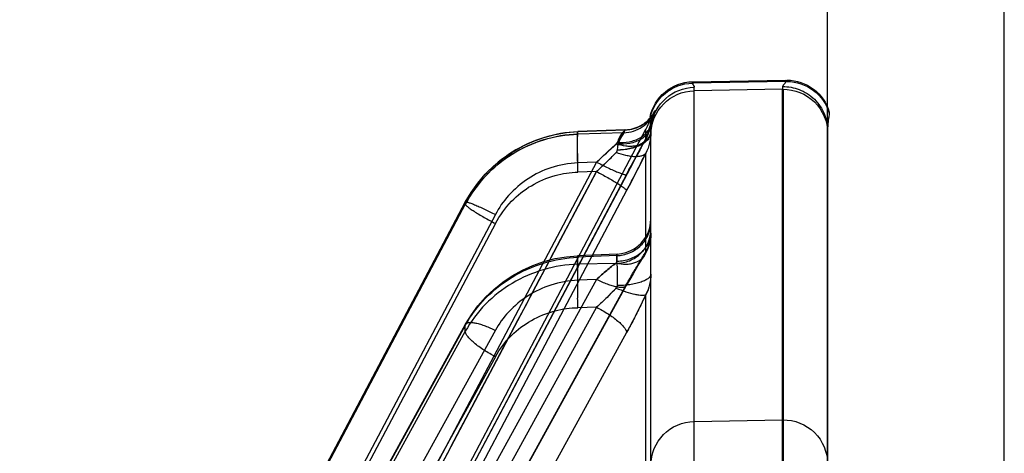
# Model space of a CAD drawing. Header units: millimetres. Extents: x 178516 to 426772, y -178579 to -115871.
# Tile 185 of 256: x 317307 to 317330, y -132166 to -132157. Entities that reach past the tile are written whole.
import ezdxf

# ---------------------------------------------------------------- set-up
doc = ezdxf.new("R2010")
doc.units = ezdxf.units.MM
doc.header["$MEASUREMENT"] = 0
doc.layers.get('0').update_dxf_attribs({"color": 252, "lineweight": 5})
doc.layers.add('AHU03-3-68634OBJ', color=7, linetype='Continuous')
doc.layers.add('EC-MTR_250-0_7OBJ', color=7, linetype='Continuous')
doc.layers.add('IS_centrale', color=7, linetype='Continuous', lineweight=13)

# ---------------------------------------------------------------- blocks, each defined once
blk = doc.blocks.new('VVS030s_FLX1_250_0.38kW_2.00x2v2_t')
at = {"layer": 'AHU03-3-68634OBJ', "color": 7, "linetype": 'Continuous'}
for p, q in [((225.973, 888.894), (225.973, 620.894)), ((229.973, 888.394), (229.973, 621.394))]:
    blk.add_line(p, q, dxfattribs=at)
at = {"layer": 'EC-MTR_250-0_7OBJ', "color": 7, "linetype": 'Continuous'}
for p, q in [((225.973, 679.489), (225.973, 704.564)), ((221.424, 684.06), (211.124, 702.796)), ((217.773, 684.034), (207.686, 702.374)), ((217.773, 683.9), (207.686, 702.24)), ((207.696, 702.205), (217.78, 683.871)), ((218.453, 684.609), (208.751, 702.249)), ((220.744, 683.488), (210.444, 702.225)), ((218.453, 684.011), (208.751, 701.65)), ((221.417, 682.996), (211.117, 701.732)), ((221.424, 682.969), (211.124, 701.707)), ((220.744, 682.856), (210.444, 701.593)), ((221.424, 680.846), (211.124, 700.331)), ((217.773, 681.155), (207.686, 700.228)), ((217.773, 681.11), (207.686, 700.183)), ((207.687, 700.179), (217.773, 681.107)), ((218.453, 681.59), (208.751, 699.935)), ((220.744, 680.413), (210.444, 699.898)), ((221.502, 680.333), (211.123, 699.965)), ((221.424, 680.478), (211.124, 699.963)), ((218.453, 681.388), (208.751, 699.733)), ((220.744, 680.199), (210.444, 699.685)), ((224.956, 698.463), (224.956, 678.549)), ((224.973, 698.463), (224.973, 678.549)), ((212.331, 697.556), (221.858, 679.454)), ((222.956, 688.466), (222.956, 678.504)), ((221.973, 688.252), (221.973, 679.507)), ((221.858, 687.599), (221.858, 683.2)), ((222.956, 687.545), (222.955, 686.075)), ((222.956, 686.075), (224.956, 686.04)), ((217.773, 684.034), (217.773, 683.9)), ((220.744, 683.488), (220.323, 683.498)), ((220.744, 682.856), (220.323, 682.875)), ((221.201, 682.495), (220.323, 682.515)), ((220.323, 682.515), (220.323, 682.356)), ((221.201, 682.495), (221.201, 682.318)), ((221.208, 682.283), (220.316, 682.322)), ((221.201, 682.318), (220.323, 682.356)), ((221.858, 682.24), (221.858, 679.998)), ((217.773, 681.155), (217.773, 681.11)), ((217.773, 681.11), (217.773, 681.107)), ((220.744, 680.413), (220.323, 680.426)), ((220.744, 680.199), (220.323, 680.215)), ((221.363, 679.534), (220.323, 679.567)), ((220.323, 679.567), (220.323, 679.513)), ((221.858, 679.674), (221.858, 679.454)), ((221.39, 679.468), (220.32, 679.509)), ((221.385, 679.472), (220.323, 679.513)), ((221.385, 679.472), (221.363, 679.534)), ((221.732, 679.377), (221.773, 679.353)), ((221.772, 679.354), (221.811, 679.329)), ((221.811, 679.329), (221.847, 679.303)), ((221.846, 679.303), (221.88, 679.276)), ((221.879, 679.276), (221.91, 679.248)), ((221.91, 679.249), (221.938, 679.22)), ((221.938, 679.221), (221.963, 679.193)), ((221.954, 679.183), (221.954, 679.215)), ((221.962, 679.193), (221.984, 679.167)), ((221.984, 679.167), (222.001, 679.144)), ((222.001, 679.145), (222.015, 679.125)), ((226.011, 679.07), (226.011, 679.101)), ((224.956, 678.549), (222.956, 678.584)), ((224.956, 678.489), (224.956, 678.549)), ((225.031, 678.373), (222.918, 678.409)), ((222.918, 678.409), (222.918, 678.378)), ((222.918, 678.378), (225.031, 678.341)), ((225.031, 678.373), (225.031, 678.341)), ((225.049, 678.341), (225.049, 678.372))]:
    blk.add_line(p, q, dxfattribs=at)
for points in [[(217.78, 683.871), (217.91, 683.658), (218.059, 683.455)], [(218.059, 683.455), (218.229, 683.263), (218.416, 683.085), (218.619, 682.922), (218.836, 682.776), (219.065, 682.648), (219.305, 682.541), (219.552, 682.453), (219.805, 682.387)], [(221.703, 682.502), (221.638, 682.61), (221.569, 682.728), (221.495, 682.857), (221.417, 682.996)], [(221.818, 682.323), (221.763, 682.407), (221.703, 682.502)], [(219.805, 682.387), (220.06, 682.344), (220.316, 682.322)], [(221.208, 682.283), (221.309, 682.273), (221.409, 682.249), (221.504, 682.213), (221.594, 682.165), (221.677, 682.106), (221.752, 682.037), (221.817, 681.96), (221.872, 681.874), (221.916, 681.783), (221.948, 681.686), (221.967, 681.586), (221.973, 681.485)], [(221.935, 682.072), (221.904, 682.158), (221.865, 682.242), (221.818, 682.323)], [(221.973, 681.81), (221.969, 681.897), (221.956, 681.985), (221.935, 682.072)], [(217.773, 681.107), (217.904, 680.885), (218.054, 680.674)], [(218.054, 680.674), (218.224, 680.475), (218.412, 680.29), (218.615, 680.122), (218.834, 679.971), (219.064, 679.84), (219.305, 679.73), (219.553, 679.641), (219.807, 679.574)], [(221.85, 679.69), (221.787, 679.804), (221.72, 679.927), (221.65, 680.057), (221.576, 680.193), (221.5, 680.336)], [(221.85, 679.69), (221.787, 679.804), (221.721, 679.926), (221.651, 680.055), (221.577, 680.191), (221.502, 680.333)], [(219.807, 679.574), (220.063, 679.53), (220.32, 679.509)], [(221.965, 679.343), (221.953, 679.415), (221.935, 679.486), (221.912, 679.556), (221.884, 679.624), (221.85, 679.69)], [(221.39, 679.468), (221.443, 679.464), (221.495, 679.457), (221.546, 679.446), (221.596, 679.433), (221.643, 679.417), (221.688, 679.398), (221.732, 679.377)], [(221.39, 679.468), (221.443, 679.464), (221.496, 679.457), (221.546, 679.446)], [(222.014, 679.126), (222.023, 679.112), (222.029, 679.102), (222.033, 679.096), (222.035, 679.093), (222.036, 679.091), (222.035, 679.092), (222.034, 679.094), (222.032, 679.098), (222.03, 679.104), (222.026, 679.111), (222.023, 679.119), (222.019, 679.129), (222.015, 679.14), (222.01, 679.153), (222.005, 679.167), (222, 679.183), (221.995, 679.2), (221.989, 679.219), (221.984, 679.24), (221.979, 679.262), (221.974, 679.287), (221.969, 679.314), (221.965, 679.343)], [(221.974, 679.464), (221.974, 679.478), (221.974, 679.493), (221.973, 679.507)], [(221.984, 679.24), (221.979, 679.262), (221.974, 679.287), (221.969, 679.314)], [(222.015, 679.14), (222.01, 679.153), (222.005, 679.167), (222, 679.183), (221.995, 679.2)], [(222.03, 679.104), (222.026, 679.111), (222.023, 679.119), (222.019, 679.129)]]:
    blk.add_lwpolyline(points, dxfattribs=at)
for centre, radius, start, end in [((9117.307, 5388.012), 10065.303, 207.7598493, 207.8854687), ((222.974, 687.075), 1, 180.0004, 268.9852), ((224.974, 687.041), 1, 268.9915, 359.9594), ((209.413, 677.456), 13.707, 24.7759, 28.8031), ((238.543, 682.854), 18.232, 177.9743, 178.6596), ((238.201, 682.864), 17.89, 177.9677, 178.6662), ((216.136, 678.332), 6.915, 45.4989, 48.2104), ((216.149, 678.347), 6.896, 45.4945, 48.2139), ((220.989, 682.738), 0.985, 359.9638, 27.9736), ((191.532, 665.015), 33.825, 26.2919, 27.9062), ((262.167, 701.946), 46.053, 207.7859, 208.923), ((241.606, 679.695), 21.296, 178.033, 178.2045), ((241.573, 679.696), 21.263, 178.0328, 178.2046), ((209.905, 668.791), 15.892, 46.647, 46.9947), ((209.906, 668.792), 15.891, 46.6469, 46.9947), ((249.138, 710.455), 41.492, 226.819, 227.6545), ((220.994, 679.213), 0.98, 7.2758, 28.0686), ((222.973, 679.584), 1, 180.003, 269.0033), ((220.973, 678.989), 1, 11.2208, 27.7585), ((223.025, 679.507), 1.052, 180.047, 187.6943), ((223.018, 679.507), 1.045, 180.0204, 187.7196), ((222.974, 679.504), 1, 187.9093, 268.9863), ((224.974, 679.549), 1, 268.9968, 359.9969), ((222.935, 679.409), 1, 191.2272, 269.0041), ((222.935, 679.378), 1, 191.2208, 269), ((218.747, 678.115), 3.45, 15.4363, 16.0955), ((219.028, 678.195), 3.159, 15.4056, 16.1257), ((225.049, 679.372), 1, 270.0001, 344.2498), ((225.049, 679.341), 1, 270, 344.2574)]:
    blk.add_arc(centre, radius, start, end, dxfattribs=at)
for points, knots in [([(218.453, 684.609), (218.366, 684.564), (218.239, 684.491), (218.08, 684.383), (217.974, 684.3), (217.887, 684.221), (217.824, 684.15), (217.785, 684.09), (217.773, 684.051), (217.773, 684.034)], [0, 0, 0, 0, 0.320866, 0.482855, 0.63361, 0.76422, 0.86943, 0.946735, 1, 1, 1, 1]), ([(218.453, 684.609), (218.555, 684.434), (218.787, 684.115), (219.261, 683.763), (219.78, 683.555), (220.148, 683.498), (220.323, 683.498)], [0, 0, 0, 0, 0.267132, 0.514433, 0.769209, 1, 1, 1, 1]), ([(220.323, 682.515), (220.06, 682.522), (219.539, 682.604), (218.82, 682.917), (218.207, 683.396), (217.896, 683.811), (217.773, 684.034)], [0, 0, 0, 0, 0.254425, 0.504671, 0.752459, 1, 1, 1, 1]), ([(217.78, 683.871), (217.786, 683.861), (217.802, 683.847), (217.829, 683.837), (217.868, 683.83), (217.93, 683.832), (218.017, 683.846), (218.117, 683.873), (218.227, 683.911), (218.34, 683.958), (218.415, 683.993), (218.453, 684.011)], [0, 0, 0, 0, 0.050665, 0.082406, 0.120206, 0.216642, 0.340496, 0.488327, 0.65293, 0.826069, 1, 1, 1, 1]), ([(220.323, 682.875), (220.115, 682.889), (219.717, 682.953), (219.177, 683.209), (218.751, 683.566), (218.531, 683.86), (218.453, 684.011)], [0, 0, 0, 0, 0.274387, 0.524104, 0.776008, 1, 1, 1, 1]), ([(220.744, 683.488), (220.833, 683.534), (220.999, 683.63), (221.185, 683.764), (221.305, 683.871), (221.368, 683.94), (221.409, 684.001), (221.424, 684.042), (221.424, 684.06)], [0, 0, 0, 0, 0.331766, 0.631316, 0.75671, 0.860849, 0.941589, 1, 1, 1, 1]), ([(221.858, 683.2), (221.816, 683.293), (221.725, 683.484), (221.581, 683.77), (221.477, 683.963), (221.424, 684.06)], [0, 0, 0, 0, 0.318482, 0.656534, 1, 1, 1, 1]), ([(217.773, 683.9), (217.896, 683.676), (218.208, 683.26), (218.82, 682.777), (219.538, 682.456), (220.06, 682.366), (220.323, 682.356)], [0, 0, 0, 0, 0.247243, 0.495286, 0.745806, 1, 1, 1, 1]), ([(217.773, 683.9), (217.773, 683.898), (217.773, 683.888), (217.776, 683.878), (217.78, 683.871)], [0, 0, 0, 0, 0.259856, 1, 1, 1, 1]), ([(220.323, 682.515), (220.321, 682.529), (220.318, 682.563), (220.314, 682.657), (220.311, 682.813), (220.312, 683.034), (220.314, 683.196), (220.316, 683.28)], [0, 0, 0, 0, 0.055263, 0.134704, 0.365392, 0.66966, 1, 1, 1, 1]), ([(220.983, 683.265), (221.001, 683.247), (221.071, 683.178), (221.139, 683.107), (221.189, 683.053)], [0, 0, 0, 0, 0.254695, 1, 1, 1, 1]), ([(221.188, 683.053), (221.172, 683.071), (221.105, 683.142), (221.036, 683.212), (220.983, 683.265)], [0, 0, 0, 0, 0.24418, 1, 1, 1, 1]), ([(221.188, 683.053), (221.261, 683.083), (221.401, 683.137), (221.572, 683.188), (221.694, 683.21), (221.764, 683.217), (221.818, 683.215), (221.848, 683.207), (221.858, 683.2)], [0, 0, 0, 0, 0.337887, 0.64361, 0.768812, 0.870244, 0.946416, 1, 1, 1, 1]), ([(221.973, 682.738), (221.973, 682.816), (221.954, 682.976), (221.897, 683.128), (221.858, 683.2)], [0, 0, 0, 0, 0.487853, 1, 1, 1, 1]), ([(220.744, 682.856), (220.784, 682.876), (220.863, 682.913), (220.98, 682.96), (221.088, 682.996), (221.185, 683.022), (221.269, 683.035), (221.329, 683.037), (221.367, 683.03), (221.395, 683.02), (221.411, 683.007), (221.417, 682.996)], [0, 0, 0, 0, 0.187515, 0.364207, 0.525211, 0.666446, 0.784572, 0.877936, 0.915484, 0.947578, 1, 1, 1, 1]), ([(221.212, 682.998), (221.212, 683.005), (221.21, 683.018), (221.202, 683.037), (221.193, 683.048), (221.188, 683.053)], [0, 0, 0, 0, 0.321334, 0.647835, 1, 1, 1, 1]), ([(221.201, 682.495), (221.204, 682.52), (221.208, 682.583), (221.211, 682.694), (221.213, 682.837), (221.213, 682.942), (221.212, 682.998)], [0, 0, 0, 0, 0.151152, 0.376303, 0.663329, 1, 1, 1, 1]), ([(221.973, 682.738), (221.973, 682.754), (221.962, 682.79), (221.917, 682.838), (221.845, 682.882), (221.747, 682.922), (221.628, 682.954), (221.494, 682.979), (221.354, 682.993), (221.259, 682.998), (221.212, 682.998)], [0, 0, 0, 0, 0.056618, 0.129844, 0.22844, 0.353301, 0.50126, 0.66439, 0.833454, 1, 1, 1, 1]), ([(221.417, 682.996), (221.418, 682.994), (221.422, 682.986), (221.424, 682.976), (221.424, 682.969)], [0, 0, 0, 0, 0.242305, 1, 1, 1, 1]), ([(221.424, 682.969), (221.475, 682.877), (221.574, 682.702), (221.718, 682.458), (221.813, 682.309), (221.858, 682.24)], [0, 0, 0, 0, 0.374694, 0.708784, 1, 1, 1, 1]), ([(220.323, 682.875), (220.321, 682.839), (220.319, 682.769), (220.316, 682.667), (220.314, 682.571), (220.312, 682.498), (220.312, 682.447), (220.312, 682.414), (220.312, 682.386), (220.312, 682.364), (220.313, 682.346), (220.313, 682.333), (220.314, 682.326), (220.315, 682.323), (220.316, 682.322), (220.316, 682.322)], [0, 0, 0, 0, 0.192572, 0.380221, 0.555154, 0.709164, 0.775808, 0.834592, 0.884963, 0.926371, 0.958393, 0.981109, 0.994759, 0.99832, 1, 1, 1, 1]), ([(220.744, 682.856), (220.82, 682.788), (220.966, 682.66), (221.116, 682.538), (221.189, 682.482)], [0, 0, 0, 0, 0.527631, 1, 1, 1, 1]), ([(221.189, 682.482), (221.116, 682.538), (220.966, 682.66), (220.82, 682.788), (220.744, 682.856)], [0, 0, 0, 0, 0.472369, 1, 1, 1, 1]), ([(221.188, 682.482), (221.26, 682.501), (221.37, 682.517), (221.514, 682.506), (221.641, 682.474), (221.752, 682.409), (221.825, 682.317), (221.849, 682.266), (221.858, 682.24)], [0, 0, 0, 0, 0.28422, 0.421133, 0.551094, 0.786216, 0.894919, 1, 1, 1, 1]), ([(221.188, 682.482), (221.193, 682.478), (221.201, 682.471), (221.21, 682.459), (221.212, 682.449), (221.212, 682.445)], [0, 0, 0, 0, 0.397524, 0.720961, 1, 1, 1, 1]), ([(221.201, 682.495), (221.299, 682.491), (221.45, 682.459), (221.629, 682.364), (221.753, 682.266), (221.852, 682.144), (221.945, 681.97), (221.973, 681.823), (221.973, 681.729)], [0, 0, 0, 0, 0.244833, 0.375212, 0.507033, 0.637686, 0.764876, 1, 1, 1, 1]), ([(220.316, 682.322), (220.316, 682.322), (220.317, 682.322), (220.318, 682.325), (220.32, 682.332), (220.321, 682.342), (220.322, 682.351), (220.323, 682.356)], [0, 0, 0, 0, 0.025938, 0.079271, 0.275466, 0.585587, 1, 1, 1, 1]), ([(221.201, 682.318), (221.299, 682.314), (221.45, 682.283), (221.629, 682.187), (221.753, 682.089), (221.852, 681.967), (221.945, 681.793), (221.973, 681.646), (221.973, 681.553)], [0, 0, 0, 0, 0.244833, 0.375212, 0.507033, 0.637686, 0.764876, 1, 1, 1, 1]), ([(221.201, 682.318), (221.202, 682.313), (221.203, 682.304), (221.205, 682.293), (221.206, 682.287), (221.207, 682.283), (221.208, 682.283)], [0, 0, 0, 0, 0.433862, 0.742902, 0.929341, 1, 1, 1, 1]), ([(221.212, 682.445), (221.212, 682.433), (221.212, 682.41), (221.213, 682.377), (221.213, 682.349), (221.212, 682.326), (221.212, 682.308), (221.211, 682.296), (221.21, 682.288), (221.209, 682.284), (221.208, 682.283), (221.208, 682.283)], [0, 0, 0, 0, 0.229841, 0.430398, 0.601286, 0.742127, 0.852558, 0.932247, 0.980987, 0.993894, 1, 1, 1, 1]), ([(221.212, 682.445), (221.308, 682.442), (221.455, 682.415), (221.633, 682.335), (221.754, 682.254), (221.852, 682.153), (221.923, 682.042), (221.964, 681.926), (221.973, 681.847), (221.973, 681.809)], [0, 0, 0, 0, 0.264486, 0.40119, 0.53528, 0.663431, 0.783901, 0.895782, 1, 1, 1, 1]), ([(221.858, 682.24), (221.897, 682.173), (221.954, 682.032), (221.973, 681.881), (221.973, 681.809)], [0, 0, 0, 0, 0.516261, 1, 1, 1, 1]), ([(217.773, 681.155), (217.773, 681.158), (217.776, 681.166), (217.785, 681.177), (217.8, 681.192), (217.833, 681.219), (217.89, 681.261), (217.976, 681.318), (218.082, 681.383), (218.201, 681.452), (218.326, 681.522), (218.411, 681.568), (218.453, 681.59)], [0, 0, 0, 0, 0.01086, 0.028619, 0.054449, 0.089049, 0.185356, 0.314625, 0.471144, 0.644691, 0.824222, 1, 1, 1, 1]), ([(218.453, 681.59), (218.554, 681.409), (218.785, 681.078), (219.259, 680.709), (219.779, 680.489), (220.148, 680.427), (220.323, 680.426)], [0, 0, 0, 0, 0.270543, 0.518602, 0.771906, 1, 1, 1, 1]), ([(217.773, 681.107), (217.775, 681.105), (217.78, 681.102), (217.792, 681.102), (217.809, 681.104), (217.833, 681.11), (217.862, 681.119), (217.913, 681.136), (217.99, 681.167), (218.094, 681.212), (218.21, 681.266), (218.331, 681.326), (218.412, 681.367), (218.453, 681.388)], [0, 0, 0, 0, 0.009082, 0.024172, 0.047333, 0.079487, 0.121113, 0.171919, 0.299013, 0.455451, 0.631421, 0.816201, 1, 1, 1, 1]), ([(220.323, 680.215), (220.115, 680.229), (219.715, 680.293), (219.175, 680.558), (218.749, 680.928), (218.531, 681.232), (218.453, 681.388)], [0, 0, 0, 0, 0.271492, 0.519845, 0.772711, 1, 1, 1, 1]), ([(220.323, 679.567), (220.06, 679.575), (219.537, 679.664), (218.817, 679.993), (218.204, 680.493), (217.895, 680.924), (217.773, 681.155)], [0, 0, 0, 0, 0.251551, 0.500511, 0.749201, 1, 1, 1, 1]), ([(217.773, 681.155), (217.895, 680.925), (218.202, 680.493), (218.814, 679.989), (219.537, 679.661), (220.061, 679.575), (220.323, 679.567)], [0, 0, 0, 0, 0.249602, 0.499438, 0.749571, 1, 1, 1, 1]), ([(220.323, 679.513), (220.06, 679.522), (219.536, 679.613), (218.817, 679.946), (218.205, 680.448), (217.895, 680.878), (217.773, 681.11)], [0, 0, 0, 0, 0.251477, 0.500533, 0.749309, 1, 1, 1, 1]), ([(220.744, 680.413), (220.786, 680.435), (220.87, 680.48), (220.994, 680.549), (221.113, 680.618), (221.218, 680.683), (221.304, 680.74), (221.362, 680.781), (221.395, 680.809), (221.41, 680.824), (221.42, 680.836), (221.424, 680.843), (221.424, 680.846)], [0, 0, 0, 0, 0.174825, 0.353322, 0.525956, 0.681935, 0.811257, 0.908257, 0.943433, 0.969959, 0.988471, 1, 1, 1, 1]), ([(221.424, 680.846), (221.462, 680.775), (221.609, 680.494), (221.753, 680.211), (221.858, 679.998)], [0, 0, 0, 0, 0.252528, 1, 1, 1, 1]), ([(220.744, 680.199), (220.83, 680.244), (220.955, 680.307), (221.116, 680.381), (221.204, 680.419), (221.267, 680.444), (221.306, 680.459), (221.34, 680.47), (221.369, 680.479), (221.391, 680.484), (221.406, 680.486), (221.415, 680.485), (221.42, 680.484), (221.423, 680.481), (221.424, 680.479), (221.424, 680.478)], [0, 0, 0, 0, 0.390799, 0.563753, 0.713453, 0.777829, 0.834503, 0.883039, 0.923026, 0.954161, 0.976499, 0.984535, 0.99072, 0.995542, 1, 1, 1, 1]), ([(221.858, 679.674), (221.814, 679.753), (221.721, 679.923), (221.576, 680.192), (221.476, 680.38), (221.424, 680.478)], [0, 0, 0, 0, 0.299683, 0.636032, 1, 1, 1, 1]), ([(220.321, 680.362), (220.318, 680.268), (220.314, 680.129), (220.312, 679.949), (220.311, 679.829), (220.312, 679.728), (220.314, 679.658), (220.316, 679.616), (220.318, 679.594), (220.32, 679.578), (220.322, 679.57), (220.323, 679.567)], [0, 0, 0, 0, 0.353174, 0.524169, 0.678427, 0.806838, 0.904322, 0.940352, 0.96803, 0.987762, 1, 1, 1, 1]), ([(221.189, 679.981), (221.159, 680.011), (221.036, 680.135), (220.911, 680.256), (220.815, 680.347)], [0, 0, 0, 0, 0.2393, 1, 1, 1, 1]), ([(220.815, 680.347), (220.859, 680.305), (220.945, 680.222), (221.07, 680.101), (221.149, 680.021), (221.188, 679.981)], [0, 0, 0, 0, 0.35144, 0.682291, 1, 1, 1, 1]), ([(220.323, 680.215), (220.321, 680.171), (220.318, 680.084), (220.315, 679.954), (220.313, 679.831), (220.312, 679.736), (220.312, 679.669), (220.312, 679.627), (220.312, 679.591), (220.313, 679.562), (220.315, 679.539), (220.316, 679.523), (220.318, 679.514), (220.319, 679.51), (220.32, 679.509), (220.32, 679.509)], [0, 0, 0, 0, 0.186232, 0.372684, 0.549791, 0.707058, 0.775026, 0.834773, 0.88572, 0.927293, 0.959088, 0.981385, 0.99468, 0.998189, 1, 1, 1, 1]), ([(220.744, 680.199), (220.783, 680.163), (220.931, 680.025), (221.079, 679.889), (221.189, 679.789)], [0, 0, 0, 0, 0.263496, 1, 1, 1, 1]), ([(221.858, 679.998), (221.849, 680.011), (221.822, 680.036), (221.767, 680.062), (221.695, 680.076), (221.609, 680.079), (221.512, 680.07), (221.368, 680.043), (221.26, 680.009), (221.188, 679.981)], [0, 0, 0, 0, 0.070006, 0.153726, 0.256178, 0.378297, 0.518581, 0.67267, 1, 1, 1, 1]), ([(221.973, 679.528), (221.973, 679.607), (221.954, 679.77), (221.897, 679.924), (221.858, 679.998)], [0, 0, 0, 0, 0.487666, 1, 1, 1, 1]), ([(221.188, 679.981), (221.193, 679.976), (221.202, 679.966), (221.21, 679.95), (221.211, 679.939), (221.211, 679.935)], [0, 0, 0, 0, 0.395793, 0.747121, 1, 1, 1, 1]), ([(221.858, 679.674), (221.849, 679.693), (221.824, 679.732), (221.77, 679.78), (221.698, 679.816), (221.611, 679.838), (221.513, 679.846), (221.369, 679.838), (221.26, 679.812), (221.188, 679.789)], [0, 0, 0, 0, 0.089197, 0.185472, 0.293017, 0.41385, 0.548092, 0.693252, 1, 1, 1, 1]), ([(221.188, 679.789), (221.192, 679.785), (221.199, 679.779), (221.206, 679.768), (221.209, 679.76), (221.21, 679.756)], [0, 0, 0, 0, 0.366563, 0.696177, 1, 1, 1, 1]), ([(221.23, 679.795), (221.226, 679.809), (221.22, 679.836), (221.213, 679.883), (221.212, 679.916), (221.211, 679.935)], [0, 0, 0, 0, 0.299015, 0.597765, 1, 1, 1, 1]), ([(221.973, 679.528), (221.973, 679.552), (221.964, 679.604), (221.92, 679.679), (221.848, 679.749), (221.75, 679.812), (221.63, 679.862), (221.45, 679.913), (221.307, 679.929), (221.212, 679.931)], [0, 0, 0, 0, 0.078114, 0.167718, 0.274504, 0.39959, 0.541058, 0.693066, 1, 1, 1, 1]), ([(221.212, 679.92), (221.307, 679.918), (221.45, 679.901), (221.63, 679.85), (221.75, 679.798), (221.848, 679.734), (221.921, 679.662), (221.964, 679.585), (221.973, 679.531), (221.973, 679.507)], [0, 0, 0, 0, 0.304853, 0.456072, 0.597112, 0.722278, 0.829706, 0.920466, 1, 1, 1, 1]), ([(221.983, 679.367), (221.979, 679.396), (221.962, 679.458), (221.912, 679.544), (221.837, 679.623), (221.74, 679.69), (221.624, 679.742), (221.454, 679.79), (221.319, 679.799), (221.23, 679.795)], [0, 0, 0, 0, 0.095729, 0.199578, 0.314031, 0.439414, 0.574593, 0.716157, 1, 1, 1, 1]), ([(221.363, 679.534), (221.356, 679.547), (221.329, 679.589), (221.273, 679.67), (221.246, 679.749), (221.23, 679.795)], [0, 0, 0, 0, 0.15809, 0.503456, 1, 1, 1, 1]), ([(221.23, 679.795), (221.247, 679.747), (221.273, 679.67), (221.33, 679.59), (221.351, 679.547), (221.363, 679.534)], [0, 0, 0, 0, 0.521949, 0.817539, 1, 1, 1, 1]), ([(221.21, 679.756), (221.301, 679.76), (221.437, 679.752), (221.61, 679.706), (221.727, 679.655), (221.824, 679.589), (221.899, 679.511), (221.947, 679.426), (221.962, 679.366), (221.966, 679.337)], [0, 0, 0, 0, 0.287816, 0.430928, 0.566845, 0.691876, 0.804934, 0.906631, 1, 1, 1, 1]), ([(221.39, 679.468), (221.38, 679.469), (221.364, 679.504), (221.314, 679.545), (221.255, 679.637), (221.225, 679.713), (221.21, 679.756)], [0, 0, 0, 0, 0.085405, 0.273338, 0.604814, 1, 1, 1, 1]), ([(221.858, 679.674), (221.873, 679.647), (221.923, 679.54), (221.955, 679.424), (221.966, 679.337)], [0, 0, 0, 0, 0.257804, 1, 1, 1, 1]), ([(220.32, 679.509), (220.321, 679.509), (220.322, 679.51), (220.322, 679.512), (220.323, 679.513)], [0, 0, 0, 0, 0.33457, 1, 1, 1, 1]), ([(221.363, 679.534), (221.508, 679.529), (221.802, 679.438), (222.002, 679.204), (222.062, 679.072)], [0, 0, 0, 0, 0.500702, 1, 1, 1, 1]), ([(221.385, 679.472), (221.526, 679.468), (221.811, 679.382), (222.01, 679.16), (222.073, 679.034)], [0, 0, 0, 0, 0.500693, 1, 1, 1, 1]), ([(221.966, 679.337), (221.964, 679.313), (221.96, 679.272), (221.956, 679.231), (221.954, 679.215)], [0, 0, 0, 0, 0.58905, 1, 1, 1, 1]), ([(222.073, 679.034), (222.075, 679.026), (222.01, 679.101), (222.016, 679.161), (221.974, 679.276), (221.966, 679.337)], [0, 0, 0, 0, 0.069724, 0.438888, 1, 1, 1, 1]), ([(221.983, 679.367), (221.989, 679.319), (222.007, 679.236), (222.036, 679.138), (222.058, 679.089), (222.062, 679.072)], [0, 0, 0, 0, 0.473781, 0.824634, 1, 1, 1, 1]), ([(224.956, 678.489), (225.082, 678.487), (225.28, 678.521), (225.516, 678.641), (225.68, 678.77), (225.812, 678.932), (225.936, 679.166), (225.973, 679.363), (225.973, 679.489)], [0, 0, 0, 0, 0.239245, 0.368314, 0.500017, 0.631716, 0.760778, 1, 1, 1, 1]), ([(226.011, 679.101), (226.009, 679.12), (226.001, 679.167), (225.988, 679.251), (225.977, 679.361), (225.973, 679.444), (225.973, 679.489)], [0, 0, 0, 0, 0.148303, 0.366313, 0.650833, 1, 1, 1, 1]), ([(222.918, 678.409), (222.92, 678.418), (222.926, 678.434), (222.939, 678.456), (222.952, 678.479), (222.956, 678.496), (222.956, 678.504)], [0, 0, 0, 0, 0.245678, 0.507289, 0.76363, 1, 1, 1, 1]), ([(222.956, 678.504), (222.956, 678.496), (222.952, 678.479), (222.939, 678.456), (222.926, 678.434), (222.92, 678.418), (222.918, 678.409)], [0, 0, 0, 0, 0.23637, 0.492712, 0.754323, 1, 1, 1, 1]), ([(225.031, 678.373), (225.03, 678.376), (225.027, 678.383), (225.02, 678.397), (225.009, 678.411), (224.999, 678.423), (224.99, 678.434), (224.98, 678.443), (224.971, 678.455), (224.963, 678.466), (224.957, 678.478), (224.956, 678.485), (224.956, 678.489)], [0, 0, 0, 0, 0.070634, 0.175767, 0.324256, 0.443281, 0.512331, 0.626602, 0.733715, 0.831571, 0.919562, 1, 1, 1, 1])]:
    blk.add_open_spline(points, degree=3, knots=knots, dxfattribs=at)
for points in [[(221.385, 679.472), (221.387, 679.471), (221.387, 679.469), (221.389, 679.469)], [(221.39, 679.468), (221.388, 679.468), (221.387, 679.471), (221.385, 679.472)]]:
    blk.add_open_spline(points, degree=3, dxfattribs=at)
blk = doc.blocks.new('A$C680519BF')
blk.add_blockref('VVS030s_FLX1_250_0.38kW_2.00x2v2_t', (-1100, 89.5))

msp = doc.modelspace()

# ---------------------------------------------------------------- block references
at = {"layer": 'IS_centrale', "xscale": -1, "rotation": 180}
msp.add_blockref('A$C680519BF', (318199.762, -131390.156), dxfattribs=at)

doc.saveas('drawing.dxf')
